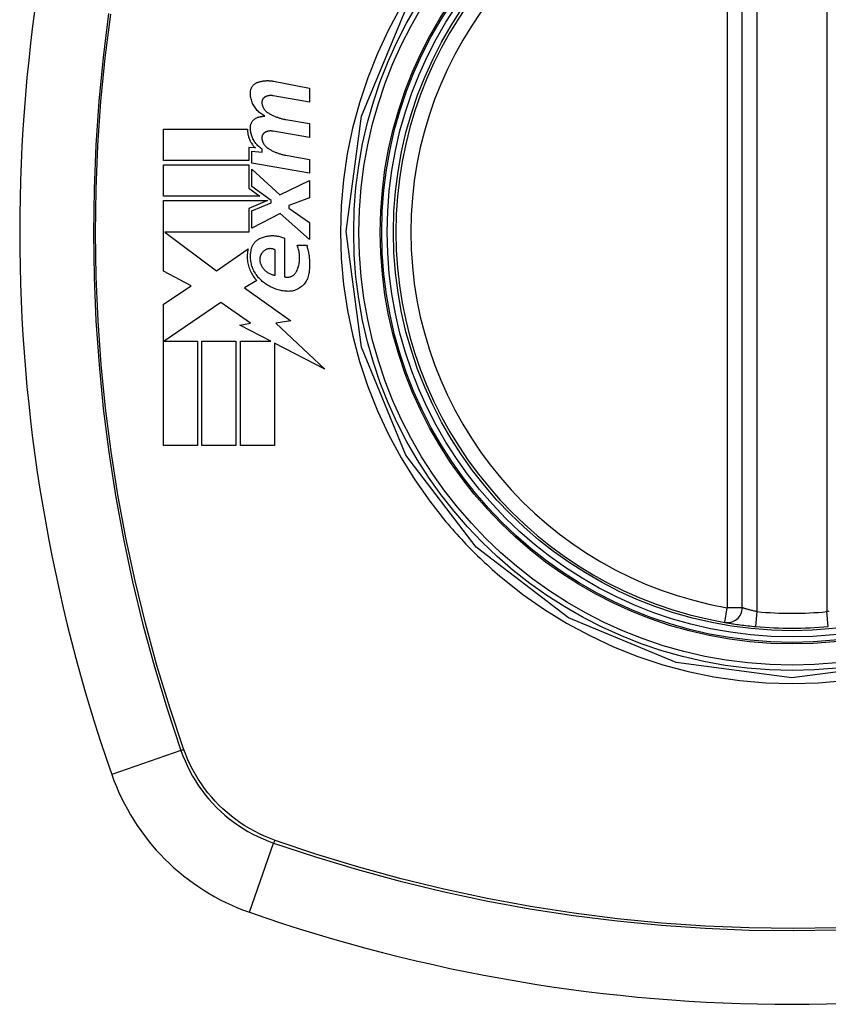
# Model space of a CAD drawing. Header units: inches. Extents: x 17 to 570, y 51 to 268.
# Tile 241 of 256: x 187.631 to 188.27, y 177.249 to 178.027. Entities that reach past the tile are written whole.
import ezdxf

# ---------------------------------------------------------------- set-up
doc = ezdxf.new("R2010")
doc.units = ezdxf.units.IN
doc.header["$MEASUREMENT"] = 0
doc.layers.add('Visible Edges(ANSI)', color=7, linetype='Continuous', lineweight=25)
doc.layers.add('Visible Tangent Edges(ANSI)', color=7, linetype='Continuous', lineweight=25)

msp = doc.modelspace()

# ---------------------------------------------------------------- linework, layer by layer
at = {"layer": 'Visible Edges(ANSI)'}
for p, q in [((188.20217, 177.56232), (188.20217, 178.15592)), ((187.83172, 177.97841), (187.86028, 177.97286)), ((187.86028, 177.97286), (187.86028, 177.96186)), ((187.86028, 177.96186), (187.83153, 177.96693)), ((187.84153, 177.94817), (187.86028, 177.94487)), ((187.74503, 177.91587), (187.74503, 177.94062)), ((187.74503, 177.94062), (187.81128, 177.94062)), ((187.86028, 177.93387), (187.83153, 177.93894)), ((187.86028, 177.94487), (187.86028, 177.93387)), ((187.81753, 177.92567), (187.81241, 177.92612)), ((187.81241, 177.92612), (187.81241, 177.91587)), ((187.81478, 177.91364), (187.81478, 177.92312)), ((187.81478, 177.92312), (187.82278, 177.92242)), ((187.82278, 177.92242), (187.82278, 177.92484)), ((187.81241, 177.91587), (187.74503, 177.91587)), ((187.84153, 177.91992), (187.86028, 177.91662)), ((187.86028, 177.91662), (187.86028, 177.90562)), ((187.74503, 177.88762), (187.74503, 177.91237)), ((187.74503, 177.91237), (187.81241, 177.91237)), ((187.81241, 177.91237), (187.81241, 177.89389)), ((187.86028, 177.90562), (187.81478, 177.91364)), ((187.81478, 177.89524), (187.81478, 177.90887)), ((187.81478, 177.90887), (187.83688, 177.88862)), ((187.83688, 177.88862), (187.86028, 177.89987)), ((187.86028, 177.89987), (187.86028, 177.88637)), ((187.81241, 177.89389), (187.82103, 177.88762)), ((187.83009, 177.88412), (187.81478, 177.89524)), ((187.82103, 177.88762), (187.74503, 177.88762)), ((187.74503, 177.82837), (187.74503, 177.88412)), ((187.74503, 177.88412), (187.82713, 177.88412)), ((187.82713, 177.88412), (187.81241, 177.87787)), ((187.83009, 177.88237), (187.83009, 177.88412)), ((187.86028, 177.88637), (187.84403, 177.88012)), ((187.81241, 177.87787), (187.81241, 177.85912)), ((187.81478, 177.87587), (187.83009, 177.88237)), ((187.84403, 177.88012), (187.84403, 177.87812)), ((187.84403, 177.87812), (187.86028, 177.86687)), ((187.81478, 177.86237), (187.81478, 177.87587)), ((187.83703, 177.87387), (187.81478, 177.86237)), ((187.86028, 177.85337), (187.83703, 177.87387)), ((187.86028, 177.86687), (187.86028, 177.85337)), ((187.81241, 177.85912), (187.74608, 177.85912)), ((187.74608, 177.85912), (187.78691, 177.82862)), ((187.84053, 177.85437), (187.84053, 177.82387)), ((187.78691, 177.82862), (187.81178, 177.84587)), ((187.83303, 177.82512), (187.83303, 177.84512)), ((187.85053, 177.84887), (187.85803, 177.84887)), ((187.76679, 177.8168), (187.74503, 177.82837)), ((187.74503, 177.80212), (187.76679, 177.8168)), ((187.81853, 177.8209), (187.80891, 177.81512)), ((187.80891, 177.81512), (187.84561, 177.78894)), ((187.74503, 177.69062), (187.74503, 177.80212)), ((187.79028, 177.80362), (187.74554, 177.77287)), ((187.81366, 177.78725), (187.79028, 177.80362)), ((187.80528, 177.78562), (187.81366, 177.78725)), ((187.82977, 177.77287), (187.80528, 177.78562)), ((187.84561, 177.78894), (187.83378, 177.78728)), ((187.83378, 177.78728), (187.87228, 177.75074)), ((187.74554, 177.77287), (187.77178, 177.77287)), ((187.77178, 177.77287), (187.77178, 177.69062)), ((187.77528, 177.69062), (187.77528, 177.77287)), ((187.77528, 177.77287), (187.80203, 177.77287)), ((187.80203, 177.77287), (187.80203, 177.69062)), ((187.80578, 177.69062), (187.80578, 177.77287)), ((187.80578, 177.77287), (187.82977, 177.77287)), ((187.87228, 177.75074), (187.83253, 177.77143)), ((187.83253, 177.77143), (187.83253, 177.69062)), ((187.77178, 177.69062), (187.74503, 177.69062)), ((187.80203, 177.69062), (187.77528, 177.69062)), ((187.83253, 177.69062), (187.80578, 177.69062))]:
    msp.add_line(p, q, dxfattribs=at)
at = {"layer": 'Visible Edges(ANSI)', "flags": 128}
for points in [[(187.81355, 177.96937), (187.81357, 177.96983), (187.81361, 177.97029), (187.81367, 177.97074), (187.81376, 177.97119), (187.81387, 177.97164), (187.814, 177.97208), (187.81416, 177.97251), (187.81434, 177.97293), (187.81454, 177.97334), (187.81476, 177.97374), (187.815, 177.97413), (187.81526, 177.97451), (187.81554, 177.97486), (187.81583, 177.97521), (187.81614, 177.97553), (187.81647, 177.97584), (187.81681, 177.97613), (187.81717, 177.9764), (187.81754, 177.97666), (187.81792, 177.97689), (187.81831, 177.9771), (187.81871, 177.9773), (187.81912, 177.97747), (187.81953, 177.97762)], [(187.81953, 177.97762), (187.82003, 177.97778), (187.82052, 177.97793), (187.82102, 177.97806), (187.82152, 177.97819), (187.82202, 177.9783), (187.82253, 177.97841), (187.82304, 177.9785), (187.82354, 177.97859), (187.82405, 177.97866), (187.82456, 177.97872), (187.82508, 177.97877), (187.82559, 177.97881), (187.8261, 177.97883), (187.82662, 177.97885), (187.82713, 177.97886), (187.82764, 177.97885), (187.82816, 177.97883), (187.82867, 177.97881), (187.82918, 177.97877), (187.82969, 177.97872), (187.8302, 177.97866), (187.83071, 177.97859), (187.83121, 177.97851), (187.83172, 177.97841)], [(187.82503, 177.95087), (187.8242, 177.9513), (187.82339, 177.95177), (187.8226, 177.95227), (187.82183, 177.95281), (187.82109, 177.95339), (187.82037, 177.954), (187.81968, 177.95465), (187.81902, 177.95533), (187.81839, 177.95604), (187.8178, 177.95678), (187.81723, 177.95755), (187.8167, 177.95835), (187.81621, 177.95917), (187.81576, 177.96001), (187.81535, 177.96088), (187.81497, 177.96177), (187.81464, 177.96268), (187.81435, 177.9636), (187.8141, 177.96454), (187.8139, 177.96549), (187.81375, 177.96645), (187.81364, 177.96742), (187.81357, 177.96839), (187.81355, 177.96937)], [(187.82566, 177.96623), (187.82542, 177.96612), (187.82519, 177.966), (187.82497, 177.96587), (187.82476, 177.96573), (187.82455, 177.96557), (187.82435, 177.9654), (187.82416, 177.96522), (187.82397, 177.96504), (187.8238, 177.96484), (187.82364, 177.96463), (187.82349, 177.96441), (187.82335, 177.96419), (187.82322, 177.96396), (187.8231, 177.96372), (187.823, 177.96347), (187.82291, 177.96322), (187.82283, 177.96297), (187.82277, 177.96271), (187.82272, 177.96245), (187.82268, 177.96218), (187.82266, 177.96192), (187.82265, 177.96165), (187.82266, 177.96138), (187.82268, 177.96112)], [(187.83153, 177.96693), (187.83129, 177.96697), (187.83104, 177.96701), (187.83079, 177.96703), (187.83054, 177.96706), (187.8303, 177.96707), (187.83005, 177.96708), (187.8298, 177.96709), (187.82955, 177.96709), (187.8293, 177.96708), (187.82905, 177.96706), (187.8288, 177.96704), (187.82855, 177.96702), (187.8283, 177.96699), (187.82806, 177.96695), (187.82781, 177.9669), (187.82757, 177.96685), (187.82732, 177.9668), (187.82708, 177.96673), (187.82684, 177.96666), (187.8266, 177.96659), (187.82636, 177.96651), (187.82612, 177.96642), (187.82589, 177.96633), (187.82566, 177.96623)], [(187.82268, 177.96112), (187.82273, 177.96072), (187.8228, 177.96033), (187.82288, 177.95993), (187.82297, 177.95955), (187.82308, 177.95916), (187.8232, 177.95879), (187.82334, 177.95841), (187.82349, 177.95805), (187.82366, 177.95769), (187.82384, 177.95733), (187.82403, 177.95699), (187.82423, 177.95665), (187.82445, 177.95632), (187.82467, 177.956), (187.82491, 177.95569), (187.82516, 177.95539), (187.82542, 177.9551), (187.82569, 177.95482), (187.82597, 177.95455), (187.82626, 177.95429), (187.82655, 177.95404), (187.82686, 177.95381), (187.82717, 177.95358), (187.8275, 177.95337)], [(187.81355, 177.94187), (187.81357, 177.94232), (187.81361, 177.94277), (187.81368, 177.94322), (187.81376, 177.94367), (187.81388, 177.9441), (187.81401, 177.94454), (187.81417, 177.94496), (187.81435, 177.94537), (187.81455, 177.94577), (187.81477, 177.94616), (187.81502, 177.94654), (187.81528, 177.9469), (187.81556, 177.94725), (187.81585, 177.94758), (187.81616, 177.9479), (187.81649, 177.94819), (187.81683, 177.94847), (187.81719, 177.94873), (187.81755, 177.94897), (187.81793, 177.94919), (187.81832, 177.94939), (187.81872, 177.94957), (187.81912, 177.94973), (187.81953, 177.94987)], [(187.81953, 177.94987), (187.81976, 177.94994), (187.81998, 177.95), (187.82021, 177.95006), (187.82043, 177.95013), (187.82066, 177.95018), (187.82089, 177.95024), (187.82111, 177.95029), (187.82134, 177.95035), (187.82157, 177.9504), (187.8218, 177.95044), (187.82203, 177.95049), (187.82226, 177.95053), (187.82249, 177.95057), (187.82272, 177.95061), (187.82295, 177.95065), (187.82318, 177.95068), (187.82341, 177.95071), (187.82364, 177.95074), (187.82387, 177.95077), (187.8241, 177.95079), (187.82434, 177.95081), (187.82457, 177.95083), (187.8248, 177.95085), (187.82503, 177.95087)], [(187.8275, 177.95337), (187.82804, 177.95304), (187.82858, 177.95273), (187.82913, 177.95242), (187.82969, 177.95212), (187.83025, 177.95184), (187.83081, 177.95156), (187.83138, 177.95129), (187.83195, 177.95103), (187.83253, 177.95078), (187.83311, 177.95054), (187.83369, 177.95031), (187.83427, 177.95008), (187.83486, 177.94987), (187.83546, 177.94967), (187.83605, 177.94947), (187.83665, 177.94929), (187.83725, 177.94912), (187.83786, 177.94895), (187.83846, 177.9488), (187.83907, 177.94865), (187.83968, 177.94852), (187.8403, 177.94839), (187.84091, 177.94828), (187.84153, 177.94817)], [(187.81128, 177.94062), (187.81128, 177.93991), (187.8113, 177.93921), (187.81135, 177.9385), (187.81142, 177.9378), (187.81152, 177.9371), (187.81164, 177.93641), (187.81178, 177.93573), (187.81195, 177.93505), (187.81214, 177.93438), (187.81236, 177.93371), (187.81259, 177.93306), (187.81285, 177.93242), (187.81314, 177.93178), (187.81344, 177.93115), (187.81376, 177.93054), (187.81411, 177.92994), (187.81447, 177.92935), (187.81486, 177.92878), (187.81526, 177.92822), (187.81568, 177.92768), (187.81612, 177.92715), (187.81657, 177.92664), (187.81704, 177.92615), (187.81753, 177.92567)], [(187.82278, 177.92484), (187.8221, 177.92529), (187.82143, 177.92578), (187.82078, 177.92629), (187.82016, 177.92684), (187.81955, 177.9274), (187.81897, 177.928), (187.81842, 177.92862), (187.81788, 177.92926), (187.81738, 177.92993), (187.8169, 177.93062), (187.81645, 177.93133), (187.81602, 177.93206), (187.81563, 177.93281), (187.81527, 177.93357), (187.81495, 177.93435), (187.81465, 177.93515), (187.81439, 177.93596), (187.81416, 177.93678), (187.81397, 177.93762), (187.81382, 177.93846), (187.8137, 177.9393), (187.81361, 177.94015), (187.81357, 177.94101), (187.81355, 177.94187)], [(187.83153, 177.93894), (187.83129, 177.93898), (187.83104, 177.93901), (187.83079, 177.93904), (187.83054, 177.93906), (187.8303, 177.93908), (187.83005, 177.93909), (187.8298, 177.93909), (187.82955, 177.93909), (187.8293, 177.93908), (187.82905, 177.93907), (187.8288, 177.93905), (187.82855, 177.93902), (187.8283, 177.93899), (187.82806, 177.93895), (187.82781, 177.93891), (187.82757, 177.93886), (187.82732, 177.9388), (187.82708, 177.93874), (187.82684, 177.93867), (187.8266, 177.9386), (187.82636, 177.93852), (187.82612, 177.93843), (187.82589, 177.93834), (187.82566, 177.93824)], [(187.82566, 177.93824), (187.82542, 177.93813), (187.8252, 177.93801), (187.82497, 177.93788), (187.82476, 177.93773), (187.82455, 177.93758), (187.82435, 177.93741), (187.82416, 177.93723), (187.82398, 177.93705), (187.8238, 177.93685), (187.82364, 177.93664), (187.82349, 177.93643), (187.82335, 177.9362), (187.82322, 177.93597), (187.8231, 177.93573), (187.823, 177.93549), (187.82291, 177.93524), (187.82283, 177.93498), (187.82277, 177.93472), (187.82272, 177.93446), (187.82268, 177.9342), (187.82266, 177.93393), (187.82265, 177.93366), (187.82266, 177.9334), (187.82268, 177.93313)], [(187.82268, 177.93313), (187.82273, 177.93273), (187.8228, 177.93234), (187.82288, 177.93195), (187.82297, 177.93156), (187.82308, 177.93117), (187.8232, 177.9308), (187.82334, 177.93042), (187.82349, 177.93006), (187.82366, 177.92969), (187.82383, 177.92934), (187.82402, 177.92899), (187.82423, 177.92866), (187.82444, 177.92833), (187.82467, 177.92801), (187.82491, 177.92769), (187.82516, 177.92739), (187.82542, 177.9271), (187.82569, 177.92682), (187.82597, 177.92655), (187.82626, 177.92629), (187.82655, 177.92604), (187.82686, 177.92581), (187.82717, 177.92558), (187.8275, 177.92537)], [(187.8275, 177.92537), (187.82804, 177.92503), (187.82858, 177.92471), (187.82913, 177.92439), (187.82968, 177.92408), (187.83024, 177.92378), (187.8308, 177.92349), (187.83137, 177.92321), (187.83194, 177.92294), (187.83252, 177.92268), (187.8331, 177.92243), (187.83368, 177.92218), (187.83426, 177.92195), (187.83485, 177.92173), (187.83545, 177.92152), (187.83604, 177.92131), (187.83664, 177.92112), (187.83724, 177.92094), (187.83785, 177.92076), (187.83846, 177.9206), (187.83907, 177.92044), (187.83968, 177.9203), (187.84029, 177.92016), (187.84091, 177.92004), (187.84153, 177.91992)], [(187.81403, 177.84387), (187.81409, 177.84444), (187.81418, 177.84501), (187.8143, 177.84558), (187.81444, 177.84613), (187.8146, 177.84668), (187.81479, 177.84722), (187.815, 177.84775), (187.81524, 177.84827), (187.81549, 177.84878), (187.81577, 177.84927), (187.81608, 177.84975), (187.8164, 177.85022), (187.81674, 177.85067), (187.8171, 177.8511), (187.81747, 177.85151), (187.81787, 177.85191), (187.81828, 177.85229), (187.81871, 177.85265), (187.81915, 177.85299), (187.8196, 177.85331), (187.82007, 177.8536), (187.82054, 177.85388), (187.82103, 177.85414), (187.82153, 177.85437)], [(187.82153, 177.85437), (187.82229, 177.85469), (187.82305, 177.85498), (187.82383, 177.85524), (187.82461, 177.85548), (187.82539, 177.85569), (187.82619, 177.85587), (187.82699, 177.85602), (187.82779, 177.85615), (187.8286, 177.85625), (187.82941, 177.85632), (187.83022, 177.85636), (187.83104, 177.85637), (187.83185, 177.85636), (187.83266, 177.85632), (187.83347, 177.85625), (187.83428, 177.85615), (187.83508, 177.85602), (187.83588, 177.85587), (187.83667, 177.85569), (187.83746, 177.85548), (187.83824, 177.85524), (187.83901, 177.85498), (187.83978, 177.85469), (187.84053, 177.85437)], [(187.81178, 177.84587), (187.81155, 177.84477), (187.81137, 177.84366), (187.81123, 177.84254), (187.81114, 177.84141), (187.81109, 177.84028), (187.81109, 177.83915), (187.81114, 177.83802), (187.81123, 177.83689), (187.81137, 177.83577), (187.81156, 177.83466), (187.81179, 177.83355), (187.81206, 177.83246), (187.81238, 177.83138), (187.81274, 177.83032), (187.81315, 177.82927), (187.8136, 177.82824), (187.81408, 177.82723), (187.81461, 177.82625), (187.81517, 177.82529), (187.81578, 177.82436), (187.81641, 177.82345), (187.81709, 177.82257), (187.81779, 177.82172), (187.81853, 177.8209)], [(187.83303, 177.84512), (187.83262, 177.84533), (187.83219, 177.84551), (187.83176, 177.84567), (187.83132, 177.84581), (187.83088, 177.84591), (187.83042, 177.846), (187.82997, 177.84605), (187.82952, 177.84608), (187.82906, 177.84608), (187.8286, 177.84606), (187.82815, 177.84601), (187.8277, 177.84594), (187.82725, 177.84584), (187.82681, 177.84571), (187.82638, 177.84556), (187.82595, 177.84538), (187.82554, 177.84518), (187.82513, 177.84495), (187.82474, 177.8447), (187.82437, 177.84443), (187.82401, 177.84413), (187.82366, 177.84381), (187.82334, 177.84348), (187.82303, 177.84312)], [(187.85003, 177.82812), (187.8504, 177.82892), (187.85073, 177.82974), (187.85104, 177.83057), (187.85132, 177.83141), (187.85157, 177.83226), (187.85179, 177.83313), (187.85198, 177.83399), (187.85214, 177.83487), (187.85227, 177.83575), (187.85237, 177.83664), (187.85244, 177.83753), (187.85248, 177.83842), (187.85249, 177.83932), (187.85246, 177.84021), (187.85241, 177.84111), (187.85232, 177.842), (187.8522, 177.84288), (187.85205, 177.84376), (187.85187, 177.84464), (187.85166, 177.8455), (187.85142, 177.84636), (187.85116, 177.84721), (187.85086, 177.84804), (187.85053, 177.84887)], [(187.85803, 177.84887), (187.85831, 177.84796), (187.85856, 177.84705), (187.8588, 177.84614), (187.85902, 177.84522), (187.85923, 177.84429), (187.85942, 177.84336), (187.85959, 177.84243), (187.85974, 177.84149), (187.85988, 177.84055), (187.85999, 177.83961), (187.86009, 177.83867), (187.86018, 177.83772), (187.86024, 177.83677), (187.86029, 177.83583), (187.86032, 177.83488), (187.86033, 177.83393), (187.86032, 177.83298), (187.8603, 177.83203), (187.86026, 177.83108), (187.8602, 177.83013), (187.86012, 177.82919), (187.86002, 177.82825), (187.85991, 177.82731), (187.85978, 177.82637)], [(187.82072, 177.82237), (187.82007, 177.82307), (187.81944, 177.82379), (187.81884, 177.82454), (187.81827, 177.82532), (187.81773, 177.82612), (187.81722, 177.82693), (187.81673, 177.82778), (187.81629, 177.82864), (187.81587, 177.82952), (187.81549, 177.83041), (187.81514, 177.83132), (187.81483, 177.83224), (187.81456, 177.83318), (187.81432, 177.83413), (187.81412, 177.83509), (187.81396, 177.83605), (187.81383, 177.83703), (187.81374, 177.838), (187.81369, 177.83898), (187.81368, 177.83997), (187.81371, 177.84095), (187.81378, 177.84193), (187.81389, 177.8429), (187.81403, 177.84387)], [(187.82303, 177.84312), (187.8228, 177.84282), (187.82258, 177.84251), (187.82237, 177.84219), (187.82218, 177.84186), (187.822, 177.84152), (187.82183, 177.84117), (187.82168, 177.84082), (187.82154, 177.84046), (187.82142, 177.84009), (187.82132, 177.83972), (187.82122, 177.83934), (187.82115, 177.83896), (187.82109, 177.83858), (187.82105, 177.83819), (187.82102, 177.83781), (187.82101, 177.83742), (187.82102, 177.83703), (187.82105, 177.83664), (187.82109, 177.83625), (187.82114, 177.83587), (187.82122, 177.83549), (187.82131, 177.83511), (187.82141, 177.83474), (187.82153, 177.83437)], [(187.82153, 177.83437), (187.82177, 177.83375), (187.82203, 177.83314), (187.82232, 177.83255), (187.82264, 177.83197), (187.82299, 177.83141), (187.82336, 177.83086), (187.82375, 177.83034), (187.82417, 177.82983), (187.82461, 177.82935), (187.82507, 177.82889), (187.82555, 177.82845), (187.82605, 177.82804), (187.82656, 177.82765), (187.8271, 177.82728), (187.82764, 177.82695), (187.8282, 177.82663), (187.82878, 177.82635), (187.82936, 177.82609), (187.82995, 177.82586), (187.83056, 177.82565), (187.83117, 177.82548), (187.83178, 177.82533), (187.8324, 177.82521), (187.83303, 177.82512)], [(187.84253, 177.81237), (187.84152, 177.81244), (187.84052, 177.81255), (187.83951, 177.81269), (187.83852, 177.81286), (187.83752, 177.81306), (187.83654, 177.81328), (187.83556, 177.81354), (187.83458, 177.81383), (187.83362, 177.81415), (187.83266, 177.8145), (187.83172, 177.81488), (187.83078, 177.81529), (187.82986, 177.81573), (187.82894, 177.81619), (187.82804, 177.81669), (187.82716, 177.81721), (187.82629, 177.81776), (187.82544, 177.81834), (187.82461, 177.81895), (187.82379, 177.81958), (187.823, 177.82024), (187.82222, 177.82092), (187.82146, 177.82163), (187.82072, 177.82237)], [(187.84053, 177.82387), (187.84099, 177.82375), (187.84144, 177.82366), (187.84191, 177.82359), (187.84237, 177.82355), (187.84284, 177.82354), (187.84331, 177.82356), (187.84377, 177.8236), (187.84423, 177.82367), (187.84469, 177.82377), (187.84514, 177.82389), (187.84558, 177.82404), (187.84601, 177.82421), (187.84644, 177.82442), (187.84685, 177.82464), (187.84725, 177.82489), (187.84764, 177.82517), (187.84801, 177.82546), (187.84836, 177.82578), (187.84869, 177.82613), (187.849, 177.82649), (187.8493, 177.82687), (187.84957, 177.82727), (187.84981, 177.82769), (187.85003, 177.82812)], [(187.85978, 177.82637), (187.85959, 177.82534), (187.85934, 177.82432), (187.85903, 177.82333), (187.85865, 177.82235), (187.85822, 177.82141), (187.85772, 177.8205), (187.85718, 177.81963), (187.85658, 177.81879), (187.85593, 177.818), (187.85524, 177.81725), (187.8545, 177.81655), (187.85373, 177.81589), (187.85292, 177.81529), (187.85208, 177.81474), (187.8512, 177.81425), (187.8503, 177.8138), (187.84938, 177.81342), (187.84843, 177.81309), (187.84747, 177.81282), (187.8465, 177.81261), (187.84552, 177.81246), (187.84453, 177.81237), (187.84353, 177.81234), (187.84253, 177.81237)], [(188.18835, 177.55068), (188.1884, 177.55067), (188.18856, 177.55064), (188.18882, 177.5506), (188.18919, 177.55053), (188.18965, 177.55046), (188.19022, 177.55036), (188.19088, 177.55025), (188.19164, 177.55013), (188.19249, 177.54999), (188.19343, 177.54985), (188.19445, 177.54969), (188.19555, 177.54952), (188.19672, 177.54935), (188.19796, 177.54917), (188.19927, 177.54899), (188.20063, 177.54881), (188.20205, 177.54863), (188.20351, 177.54845), (188.20501, 177.54827), (188.20654, 177.54809), (188.20811, 177.54792), (188.2097, 177.54775), (188.2113, 177.54759), (188.2129, 177.54744)]]:
    msp.add_lwpolyline(points, dxfattribs=at)
at = {"layer": 'Visible Edges(ANSI)'}
for radius in [0.31988, 0.31496]:
    msp.add_circle((188.24154, 177.85912), radius, dxfattribs=at)
for centre, radius, start, end in [((188.93051, 177.85912), 1.29921, 160.73366, 199.26634), ((188.24154, 177.85912), 0.31299, 99.78402, 260.21598), ((188.19036, 177.56232), 0.01181, 260.21598, 0), ((188.24154, 177.85912), 0.31299, 264.74991, 275.25009), ((187.87131, 177.48889), 0.17717, 199.26634, 250.73366), ((188.24154, 178.5481), 1.29921, 250.73366, 289.26634)]:
    msp.add_arc(centre, radius, start, end, dxfattribs=at)
at = {"layer": 'Visible Tangent Edges(ANSI)'}
for p, q in [((188.21398, 177.5592), (188.21398, 178.15904)), ((188.2691, 178.15904), (188.2691, 177.5592)), ((188.19036, 178.15592), (188.19036, 177.56232)), ((188.18835, 177.55068), (188.19036, 177.56232)), ((188.20217, 177.56232), (188.19036, 177.56232)), ((188.2129, 177.54744), (188.21398, 177.5592)), ((188.27018, 177.54744), (188.2691, 177.5592)), ((187.75872, 177.44953), (187.70406, 177.43043)), ((187.76098, 177.45031), (187.76081, 177.45078)), ((187.8332, 177.37839), (187.83273, 177.37856)), ((187.81285, 177.32164), (187.83195, 177.3763))]:
    msp.add_line(p, q, dxfattribs=at)
at = {"layer": 'Visible Tangent Edges(ANSI)', "flags": 128}
for points in [[(187.70156, 178.0319), (187.69722, 177.99726), (187.69384, 177.96254), (187.69144, 177.9278), (187.69001, 177.89306), (187.68955, 177.85834), (187.69006, 177.82362), (187.69153, 177.78892), (187.69396, 177.75426), (187.69736, 177.71968), (187.70172, 177.68522), (187.70703, 177.65093), (187.7133, 177.6168), (187.72051, 177.58286), (187.72866, 177.54914), (187.73775, 177.51566), (187.74778, 177.48245), (187.75872, 177.44953)], [(187.93256, 178.03727), (187.92271, 178.01904), (187.91393, 178.00026), (187.90625, 177.98097), (187.89971, 177.96126), (187.89434, 177.94124), (187.89015, 177.92096), (187.88714, 177.90047), (187.88533, 177.87983), (187.88473, 177.85909), (187.88534, 177.83832), (187.88717, 177.81763), (187.8902, 177.7971), (187.89441, 177.7768), (187.89979, 177.75679), (187.90632, 177.73712), (187.91398, 177.71787), (187.92275, 177.69909), (187.9326, 177.68086), (187.94346, 177.66328), (187.9553, 177.6464), (187.96808, 177.63025)], [(188.54675, 178.03525), (188.58186, 177.95008), (188.59374, 177.85866), (188.58165, 177.76748), (188.54633, 177.68228), (188.4905, 177.6096), (188.41773, 177.55395), (188.33265, 177.51886), (188.24124, 177.50689), (188.14998, 177.51895), (188.06487, 177.55425), (187.99201, 177.61017), (187.93633, 177.68299), (187.90124, 177.76812), (187.88931, 177.85953), (187.90139, 177.95077), (187.93672, 178.03589)], [(187.76081, 177.45078), (187.74982, 177.48357), (187.73975, 177.51666), (187.73061, 177.55002), (187.72241, 177.58363), (187.71514, 177.61746), (187.70883, 177.65148), (187.70348, 177.68568), (187.69908, 177.72004), (187.69565, 177.75452), (187.69319, 177.78909), (187.6917, 177.82371), (187.69119, 177.85834), (187.69166, 177.89298), (187.6931, 177.92763), (187.69552, 177.96228), (187.69893, 177.9969), (187.70332, 178.03144)], [(187.96808, 177.63025), (187.96978, 177.62824), (187.97149, 177.62624), (187.97321, 177.62426), (187.97495, 177.62229), (187.97671, 177.62033), (187.97848, 177.61839), (187.98026, 177.61646), (187.98206, 177.61454), (187.98387, 177.61263), (187.9857, 177.61074), (187.98753, 177.60886), (187.98939, 177.60699), (187.99125, 177.60514), (187.99314, 177.6033), (187.99503, 177.60147), (187.99694, 177.59966), (187.99886, 177.59786), (188.00079, 177.59607), (188.00274, 177.5943), (188.0047, 177.59254), (188.00667, 177.5908), (188.00866, 177.58907), (188.01065, 177.58736), (188.01266, 177.58566)], [(188.01266, 177.58566), (188.02887, 177.57285), (188.04582, 177.56099), (188.06345, 177.55012), (188.08169, 177.54027), (188.10048, 177.53149), (188.11975, 177.52381), (188.13944, 177.51728), (188.15945, 177.51191), (188.17974, 177.50772), (188.20023, 177.50472), (188.22088, 177.50291), (188.24163, 177.50231), (188.26241, 177.50293), (188.28309, 177.50476)], [(188.21398, 177.5592), (188.21321, 177.55935), (188.21244, 177.5595), (188.21167, 177.55966), (188.21092, 177.55983), (188.21018, 177.56), (188.20946, 177.56017), (188.20876, 177.56034), (188.20808, 177.56052), (188.20742, 177.5607), (188.20679, 177.56087), (188.2062, 177.56104), (188.20563, 177.56121), (188.2051, 177.56137), (188.20461, 177.56152), (188.20416, 177.56166), (188.20375, 177.56179), (188.20339, 177.56191), (188.20307, 177.56201), (188.2028, 177.5621), (188.20257, 177.56218), (188.2024, 177.56224), (188.20227, 177.56228), (188.20219, 177.56231), (188.20217, 177.56232)], [(188.27063, 177.5595), (188.26986, 177.55935), (188.2691, 177.5592)], [(187.75872, 177.44953), (187.76025, 177.44534), (187.76195, 177.44121), (187.76379, 177.43714), (187.76579, 177.43315), (187.76794, 177.42923), (187.77024, 177.4254), (187.77268, 177.42166), (187.77526, 177.41801), (187.77797, 177.41446), (187.78082, 177.41102), (187.78379, 177.40769), (187.78689, 177.40447), (187.79011, 177.40137), (187.79344, 177.3984), (187.79688, 177.39555), (187.80043, 177.39284), (187.80408, 177.39026), (187.80782, 177.38782), (187.81165, 177.38553), (187.81557, 177.38338), (187.81956, 177.38138), (187.82363, 177.37953), (187.82776, 177.37784), (187.83195, 177.3763)], [(187.83273, 177.37856), (187.82864, 177.38011), (187.8246, 177.3818), (187.82064, 177.38364), (187.81674, 177.38562), (187.81293, 177.38775), (187.80919, 177.39001), (187.80554, 177.39241), (187.80198, 177.39494), (187.79852, 177.39761), (187.79516, 177.40039), (187.7919, 177.40331), (187.78876, 177.40634), (187.78573, 177.40948), (187.78282, 177.41274), (187.78003, 177.4161), (187.77736, 177.41956), (187.77483, 177.42312), (187.77243, 177.42677), (187.77016, 177.4305), (187.76804, 177.43432), (187.76605, 177.43822), (187.76422, 177.44218), (187.76252, 177.44622), (187.76098, 177.45031)], [(188.27695, 177.30928), (188.24232, 177.30877), (188.20768, 177.30924), (188.17303, 177.31068), (188.13838, 177.31311), (188.10375, 177.31651), (188.06921, 177.3209), (188.0348, 177.32626), (188.00055, 177.33259), (187.96651, 177.33988), (187.93271, 177.34812), (187.89921, 177.3573), (187.86603, 177.36739), (187.8332, 177.37839)], [(187.83195, 177.3763), (187.8649, 177.36535), (187.89821, 177.3553), (187.93183, 177.34617), (187.96574, 177.33799), (187.99989, 177.33074), (188.03425, 177.32446), (188.06876, 177.31914), (188.1034, 177.3148), (188.13811, 177.31142), (188.17286, 177.30902), (188.20759, 177.30759), (188.24232, 177.30713), (188.27704, 177.30764)]]:
    msp.add_lwpolyline(points, dxfattribs=at)
at = {"layer": 'Visible Tangent Edges(ANSI)'}
for radius in [0.34636, 0.34222, 0.32539, 0.3242]:
    msp.add_circle((188.24154, 177.85912), radius, dxfattribs=at)
for start, end in [(99.78402, 260.21598), (264.74991, 275.25009)]:
    msp.add_arc((188.24154, 177.85912), 0.30118, start, end, dxfattribs=at)
for centre, major_axis, start_param, end_param in [((187.76337, 177.45116), (-0.00931, -0.00321), 1.046967, 1.310674), ((187.83358, 177.38095), (0.00321, 0.00931), 1.830918, 2.094625)]:
    msp.add_ellipse(centre, major_axis=major_axis, ratio=0.002592, start_param=start_param, end_param=end_param, dxfattribs=at)

doc.saveas('drawing.dxf')
